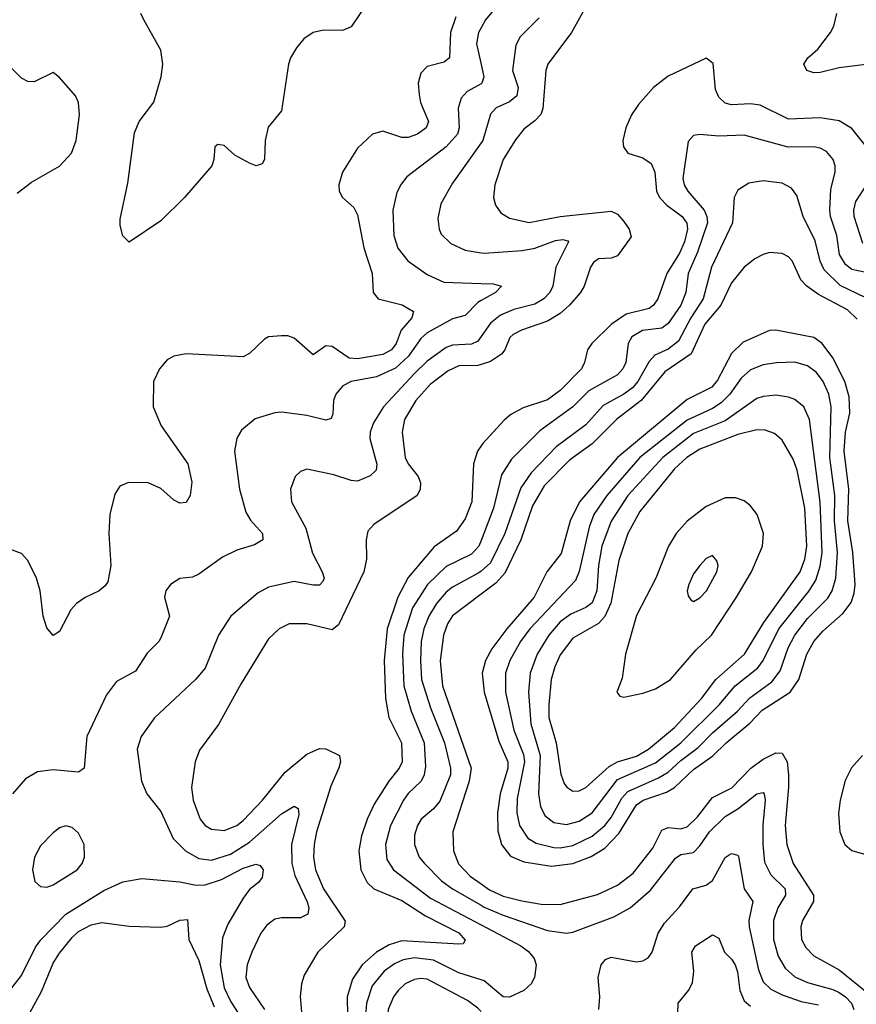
# Model space of a CAD drawing. Header units: inches. Extents: x 1649636 to 1815363, y 506543 to 641975.
# Tile 127 of 256: x 1688545 to 1691184, y 581626 to 584730. Entities that reach past the tile are written whole.
import ezdxf

# ---------------------------------------------------------------- set-up
doc = ezdxf.new("R2010")
doc.units = ezdxf.units.IN
doc.header["$MEASUREMENT"] = 0
doc.layers.add('B6588', color=7, linetype='Continuous')
doc.layers.add('B6598', color=7, linetype='Continuous')

msp = doc.modelspace()

# ---------------------------------------------------------------- linework, layer by layer
at = {"layer": 'B6588', "color": 5}
for points, elevation in [([(1689658.3, 584810), (1689590, 584708.3), (1689563.2, 584696.8), (1689502.5, 584697.5), (1689470.2, 584689.8), (1689441.1, 584670), (1689417.8, 584642.2), (1689398.9, 584610), (1689392.7, 584590), (1689370, 584442.7), (1689328.1, 584391.9), (1689319.2, 584350), (1689316.5, 584290), (1689310, 584276), (1689290.3, 584269.7), (1689270, 584277.7), (1689223.3, 584303.3), (1689190, 584333.3), (1689170, 584337), (1689160.7, 584330), (1689157.1, 584290), (1689150.3, 584269.7), (1689064.9, 584170), (1688990, 584096), (1688890, 584029), (1688870, 584048.7), (1688861.6, 584081.6), (1688861.6, 584101.6), (1688885.3, 584214.7), (1688906.4, 584373.6), (1688921.2, 584410), (1688968.2, 584470), (1688990.5, 584550), (1688996.7, 584590), (1688990, 584634), (1688936.2, 584730), (1688927.1, 584750)], 380), ([(1689920.8, 584739.2), (1689903.8, 584690), (1689900.5, 584610), (1689883.4, 584596.6), (1689830, 584583.2), (1689810, 584562), (1689802, 584530), (1689805, 584495), (1689809.3, 584469.3), (1689834.7, 584410), (1689827.2, 584390), (1689799.7, 584370), (1689770, 584359.4), (1689750, 584359.4), (1689690, 584378.6), (1689657.4, 584370), (1689610, 584325.8), (1689563.2, 584250), (1689551.8, 584210), (1689552.1, 584190), (1689563.2, 584170), (1689598.7, 584138.7), (1689610, 584115.3), (1689630.7, 584010.7), (1689656.1, 583930), (1689659.6, 583870), (1689675.5, 583850), (1689751.4, 583831.4), (1689787.4, 583810), (1689781.5, 583790), (1689748, 583752), (1689731.9, 583710), (1689717.8, 583690), (1689690, 583674.3), (1689610, 583660.8), (1689583.7, 583663.7), (1689530, 583700.2), (1689510, 583701.7), (1689470, 583673.5), (1689410, 583726.2), (1689390, 583733.8), (1689370, 583733.8), (1689330, 583730.8), (1689316.4, 583723.6), (1689270, 583678.3), (1689250, 583667.4), (1689070, 583677.2), (1689030.7, 583669.3), (1689010, 583658.5), (1688985.6, 583630), (1688966.8, 583590), (1688965.7, 583510), (1688990.9, 583450), (1689075, 583330), (1689088.1, 583271.9), (1689082.3, 583230), (1689070, 583208.2), (1689050, 583205.7), (1689030, 583216.9), (1688990, 583252.8), (1688950, 583269.8), (1688888.3, 583271.7), (1688860.6, 583259.4), (1688845.2, 583234.8), (1688829.3, 583170), (1688826, 583110), (1688832.3, 583010), (1688822.4, 582957.6), (1688814.8, 582945.2), (1688795.5, 582930), (1688751.2, 582908.8), (1688724.2, 582890), (1688706.5, 582870), (1688670, 582801.2), (1688650, 582788.7), (1688630, 582812.7), (1688618.8, 582850), (1688608.9, 582930), (1688598, 582970), (1688570, 583025.6), (1688550, 583047.8), (1688510, 583061.7)], 420), ([(1690000, 584704.9), (1689991.7, 584690), (1689985.7, 584654.3), (1690000, 584589.5)], 440), ([(1688536.2, 584183.8), (1688582, 584218), (1688670, 584268.2), (1688708, 584310), (1688723, 584350), (1688733.1, 584430), (1688729.9, 584469.9), (1688720.3, 584490), (1688670, 584547.8), (1688650, 584563.6), (1688590, 584534.2), (1688570, 584535.8), (1688550, 584546), (1688467.3, 584627.3)], 420), ([(1690000, 584528.6), (1689956.2, 584503.8), (1689936.8, 584483.2), (1689928.2, 584451.8), (1689931.3, 584390), (1689925.4, 584370), (1689890, 584329.9), (1689765.5, 584234.5), (1689747.8, 584212.2), (1689734.5, 584185.5), (1689721.9, 584130), (1689725, 584050), (1689737.6, 584010), (1689769.4, 583970), (1689830, 583926.9), (1689882.5, 583902.5), (1690000, 583899.1)], 440), ([(1690000, 584342.3), (1689910, 584214.8), (1689872.7, 584150), (1689863.2, 584103.2), (1689867.5, 584070), (1689874.4, 584054.4), (1689904.7, 584024.7), (1689950, 584003.5), (1690000, 583995.8)], 460), ([(1690000, 583844.6), (1689990, 583839), (1689950, 583798.1), (1689910, 583787.3), (1689830, 583743.4), (1689810, 583725.3), (1689770.9, 583669.1), (1689730, 583631.7), (1689670, 583604.6), (1689590.1, 583589.9), (1689564.4, 583575.6), (1689542, 583550), (1689534.4, 583530), (1689532.4, 583487.6), (1689527.5, 583472.5), (1689510, 583468.1), (1689450, 583482), (1689370, 583492.5), (1689349.3, 583490.7), (1689287.7, 583472.3), (1689243.9, 583436.1), (1689229.1, 583410.9), (1689222, 583370), (1689238.3, 583250), (1689258, 583178), (1689272.8, 583152.8), (1689310.2, 583110), (1689311.7, 583090), (1689284.9, 583075.1), (1689230, 583057.5), (1689184.6, 583035.4), (1689110, 582982.4), (1689090, 582973.1), (1689050, 582968.3), (1689020.3, 582950), (1689006, 582930), (1689001.3, 582910), (1689017.2, 582850), (1688990, 582781.3), (1688984.1, 582770), (1688946.5, 582733.5), (1688910, 582676), (1688850, 582643.5), (1688818.4, 582601.6), (1688756.8, 582470), (1688748.4, 582370), (1688730, 582357.7), (1688650, 582365), (1688600.8, 582359.2), (1688563.3, 582336.7), (1688521.5, 582290)], 440), ([(1690000, 583731.1), (1689990, 583716.9), (1689970, 583707.6), (1689910, 583703.8), (1689890, 583696.5), (1689830, 583653.7), (1689790, 583615.1), (1689692.3, 583510), (1689660.7, 583459.3), (1689650.7, 583430), (1689649.6, 583410), (1689670.8, 583329.2), (1689669.1, 583310), (1689650, 583291.9), (1689610, 583275.9), (1689590, 583277.7), (1689535.5, 583295.5), (1689450, 583312.8), (1689430, 583305.4), (1689413.4, 583290), (1689398.8, 583250), (1689402.2, 583210), (1689447.2, 583127.2), (1689468.4, 583048.4), (1689499.3, 582990), (1689505, 582970), (1689501, 582959), (1689490, 582947.5), (1689470, 582947.2), (1689410, 582959.5), (1689330, 582941.4), (1689296.9, 582923.1), (1689210.2, 582850), (1689172.3, 582790), (1689130, 582686), (1689098.9, 582650), (1688970, 582529.7), (1688928.3, 582470), (1688915, 582430), (1688929.4, 582330), (1688946, 582290), (1688990, 582234), (1689028.3, 582148.3), (1689067.5, 582110), (1689110, 582085.8), (1689150, 582080.3), (1689210, 582099.5), (1689270, 582136.9), (1689370, 582226.7), (1689410, 582251), (1689423.1, 582243.1), (1689424.9, 582224.9), (1689402.2, 582130), (1689403, 582070), (1689412.4, 582032.4), (1689451.4, 581948.6), (1689457, 581930), (1689453.8, 581910), (1689430, 581898.9), (1689370, 581898.6), (1689350, 581893.9), (1689324.4, 581875.6), (1689305.3, 581850), (1689277, 581790), (1689262.3, 581750), (1689258.2, 581710), (1689270, 581678.8), (1689316.6, 581610)], 460), ([(1690000, 583643.5), (1689990, 583640.4), (1689930, 583639.1), (1689896.4, 583623.6), (1689839.9, 583580.1), (1689794, 583530), (1689758.2, 583470), (1689751, 583430), (1689760.3, 583350), (1689769.7, 583330), (1689801.4, 583290), (1689808.6, 583270), (1689807.8, 583250), (1689798.7, 583230), (1689661.7, 583138.3), (1689642.7, 583117.3), (1689637.5, 583090), (1689638.5, 583030), (1689630.1, 582990), (1689550, 582822), (1689530, 582806.2), (1689450, 582825.2), (1689394.2, 582825.8), (1689363.2, 582810), (1689330, 582778.2), (1689242.8, 582637.2), (1689172.1, 582507.9), (1689112.3, 582427.7), (1689098, 582390), (1689086.6, 582310), (1689091.8, 582270), (1689114, 582210), (1689130.1, 582190.1), (1689150, 582178.1), (1689190, 582174), (1689230, 582189.6), (1689250, 582205.9), (1689310.4, 582270), (1689381.8, 582358.2), (1689450, 582415), (1689490, 582432), (1689510, 582431.4), (1689553, 582410), (1689557, 582390), (1689551.6, 582371.6), (1689525.8, 582314.2), (1689480.9, 582170), (1689473.3, 582130), (1689471.9, 582090), (1689478.1, 582050), (1689503.2, 581990), (1689571.8, 581888.2), (1689568.6, 581870), (1689485, 581790), (1689441.7, 581718.3), (1689433.3, 581690), (1689429.5, 581650.5), (1689434.2, 581590)], 480), ([(1690000, 583386.7), (1689988.9, 583370), (1689976.4, 583330), (1689971.3, 583210), (1689950, 583156.5), (1689922.6, 583117.4), (1689851.9, 583068.1), (1689770, 582971.5), (1689737.4, 582910), (1689703.6, 582810), (1689694.5, 582710), (1689698.8, 582590), (1689709.2, 582530), (1689749.3, 582450), (1689750.8, 582390), (1689741.8, 582370), (1689709.1, 582330), (1689663.2, 582256.8), (1689640.5, 582210), (1689623.3, 582156.7), (1689614.2, 582110), (1689620.8, 582050), (1689640.3, 582010), (1689661.7, 581990), (1689750, 581952.8), (1689825, 581905), (1689930, 581850.9), (1689950, 581828.7), (1689943.8, 581816.2), (1689930, 581815.5), (1689750, 581826.5), (1689710, 581813.8), (1689670, 581790.6), (1689624.8, 581750), (1689594.5, 581705.5), (1689577.9, 581650), (1689578.5, 581590)], 520), ([(1690000, 583088.4), (1689992.8, 583070), (1689970, 583045.6), (1689890, 583006.5), (1689830.7, 582949.3), (1689783.5, 582876.5), (1689755.9, 582790), (1689751.7, 582730), (1689756.6, 582630), (1689779.2, 582550), (1689820.2, 582450), (1689824.3, 582375.7), (1689820.4, 582350), (1689810.7, 582330), (1689770, 582290.5), (1689755.5, 582270), (1689714.7, 582190), (1689699, 582130), (1689702.7, 582082.7), (1689724.3, 582050), (1689840.7, 581960.7), (1690000, 581876.4)], 540), ([(1690000, 582992.1), (1689993.5, 582986.5), (1689910, 582941.1), (1689890, 582925.7), (1689859.9, 582890), (1689835.4, 582850), (1689819.4, 582810), (1689811, 582770), (1689808.6, 582708.6), (1689812.3, 582650), (1689840.3, 582560.3), (1689884.2, 582450), (1689903.8, 582370), (1689903.6, 582350), (1689870, 582266.4), (1689850, 582242.8), (1689811.6, 582210), (1689799.3, 582190), (1689790, 582159.3), (1689789.6, 582129.6), (1689804.7, 582090), (1689821.3, 582070), (1689875, 582015), (1689909.5, 581990), (1690000, 581938.2)], 560), ([(1690000, 582918.7), (1689910, 582850.4), (1689894.1, 582825.9), (1689881.6, 582790), (1689871.3, 582708.7), (1689878.2, 582630), (1689968.8, 582370), (1689962.9, 582330), (1689910.8, 582170), (1689913.3, 582110), (1689929, 582069), (1689965.4, 582030), (1690000, 582005.4)], 580), ([(1688498.3, 581650), (1688550, 581717.3), (1688594.3, 581805.7), (1688610.9, 581829.1), (1688690.2, 581909.8), (1688810, 581985), (1688870, 582012.3), (1688930, 582022.2), (1689050, 582011.8), (1689101.8, 582001.8), (1689130, 582003.1), (1689181, 582019), (1689250, 582054.9), (1689290, 582067.3), (1689303.7, 582063.7), (1689313, 582050), (1689310, 582026), (1689298.3, 582010), (1689270, 581988.1), (1689250, 581961.1), (1689201.4, 581878.6), (1689184.3, 581835.7), (1689177.5, 581750), (1689190, 581678), (1689210, 581636.2), (1689252, 581570)], 440), ([(1688571.7, 581590), (1688613.5, 581666.5), (1688650, 581755.3), (1688670, 581787.7), (1688710, 581837.1), (1688730, 581855), (1688770, 581876.6), (1688803.4, 581883.4), (1688890, 581872.7), (1688990, 581869.4), (1689010, 581872.3), (1689050, 581891.7), (1689073.5, 581893.5), (1689078.3, 581830), (1689110, 581764.4), (1689135, 581675), (1689157.9, 581617.9)], 420), ([(1690000, 581703.3), (1689930, 581725.3), (1689850, 581765), (1689790, 581772.2), (1689754.3, 581765.7), (1689726.8, 581753.2), (1689694.8, 581730), (1689656.1, 581683.9), (1689638.7, 581630), (1689636, 581590), (1689639.9, 581550), (1689678.8, 581378.8), (1689717.8, 581290), (1689732.5, 581212.5), (1689767.7, 581130), (1689784.7, 581050), (1689799.1, 581010), (1689821.9, 580970), (1689854, 580934), (1689890, 580909.7), (1689947.6, 580887.6), (1689990, 580819.7), (1690000, 580819)], 540), ([(1690000, 581603), (1689990, 581613.6), (1689957.6, 581637.6), (1689830, 581705.1), (1689810, 581707.8), (1689790, 581704.4), (1689760.9, 581690), (1689738.2, 581670), (1689723.3, 581650), (1689707.4, 581610), (1689703.6, 581570), (1689706.7, 581530), (1689736.3, 581410), (1689770.1, 581330.1), (1689792.6, 581230), (1689839.7, 581130), (1689870, 581040.2), (1689890, 581010.2), (1689910, 580993.2), (1689930, 580986.4), (1690000, 580981.5)], 560)]:
    msp.add_lwpolyline(points, dxfattribs=dict(at, elevation=elevation))
at = {"layer": 'B6588', "color": 5, "elevation": 460}
msp.add_lwpolyline([(1688690, 582188.3), (1688670, 582182), (1688650, 582166.6), (1688610, 582126), (1688591.3, 582090), (1688585.4, 582050), (1688592.7, 582012.7), (1688610, 581997.6), (1688630, 581995.6), (1688650, 582002.2), (1688725.8, 582050), (1688741.4, 582070), (1688749, 582090), (1688747.9, 582130), (1688730, 582165.1), (1688710, 582183.1)], close=True, dxfattribs=at)
at = {"layer": 'B6598', "color": 5}
for points, elevation in [([(1690341.3, 584790), (1690284.8, 584690), (1690210.8, 584590), (1690204.2, 584570), (1690195.1, 584450), (1690188.3, 584431.7), (1690170, 584411.1), (1690134.5, 584385.5), (1690108.3, 584351.7), (1690070, 584289.7), (1690043, 584210), (1690039.7, 584170), (1690045.8, 584145.8), (1690061.9, 584121.9), (1690090, 584104.3), (1690151.5, 584091.5), (1690249.6, 584110.4), (1690410, 584126.5), (1690430, 584117.7), (1690450, 584094.2), (1690467.3, 584070), (1690473.9, 584046.1), (1690430, 583986), (1690410, 583978.1), (1690370, 583976.2), (1690354.9, 583965.1), (1690345.3, 583950), (1690325.6, 583890), (1690313.6, 583870), (1690279.4, 583830), (1690250, 583804.2), (1690210, 583779.6), (1690128.1, 583751.9), (1690101.8, 583738.2), (1690091.2, 583728.8), (1690075.1, 583690), (1690064.4, 583675.6), (1690030, 583652.7), (1690000, 583643.5)], 480), ([(1690050, 584773.6), (1690014, 584730), (1690000, 584704.9)], 440), ([(1691290, 584598.2), (1691130, 584578.4), (1691070, 584564.5), (1691050, 584563.2), (1691027.3, 584570), (1691018, 584590), (1691030.6, 584610), (1691062.2, 584637.8), (1691102.4, 584690), (1691113.3, 584710), (1691122.2, 584750)], 480), ([(1690183.5, 584736.5), (1690123.8, 584676.2), (1690109.5, 584650.5), (1690099.6, 584570), (1690116.6, 584516.6), (1690112.5, 584490), (1690090, 584471), (1690047.8, 584452.2), (1690030, 584432.9), (1690005.4, 584350), (1690000, 584342.3)], 460), ([(1691215.6, 584330), (1691170, 584387.9), (1691130, 584411.9), (1691070, 584421.5), (1690970, 584417), (1690880.7, 584460.7), (1690850, 584465.3), (1690790, 584462.1), (1690770, 584467.1), (1690750, 584486.2), (1690739.3, 584510), (1690732.3, 584592.3), (1690710, 584609.4), (1690590, 584552.9), (1690543.6, 584516.4), (1690497.1, 584462.9), (1690475, 584430), (1690456.5, 584390), (1690447.1, 584350), (1690449, 584330), (1690463.1, 584310), (1690510, 584294.4), (1690536.9, 584276.9), (1690547.7, 584250), (1690553.7, 584190), (1690563, 584170), (1690585.5, 584145.5), (1690634.5, 584110), (1690649.2, 584089.2), (1690651.7, 584070), (1690642, 584030), (1690625.6, 583994.4), (1690585.6, 583930), (1690557.7, 583850), (1690544.1, 583830), (1690530, 583819.9), (1690457.9, 583802.1), (1690411.2, 583770), (1690349.5, 583710), (1690335.7, 583690), (1690326.3, 583650), (1690316.8, 583630), (1690250, 583560.9), (1690210, 583531.8), (1690133.2, 583506.8), (1690094.3, 583485.7), (1690072.4, 583467.6), (1690005.3, 583394.7), (1690000, 583386.7)], 520), ([(1690000, 584589.5), (1690008.7, 584550), (1690002.4, 584530), (1690000, 584528.6)], 440), ([(1691230, 583929.9), (1691170, 583942.6), (1691150, 583958.8), (1691131.1, 583990), (1691122.3, 584050), (1691102.4, 584110), (1691100.1, 584130), (1691103.5, 584196.5), (1691117, 584250), (1691117.3, 584270), (1691110.6, 584290), (1691090, 584314.6), (1691070, 584325.6), (1691050, 584329.9), (1690968.6, 584328.6), (1690830, 584366.9), (1690750, 584363.6), (1690690, 584368.5), (1690670, 584365.6), (1690653.8, 584346.2), (1690636.6, 584230), (1690640.4, 584210), (1690652, 584190), (1690703.5, 584130), (1690712.7, 584110), (1690714.2, 584090), (1690682.3, 583997.7), (1690653.3, 583930), (1690645.6, 583870), (1690629.7, 583830), (1690590, 583772.9), (1690570, 583757.4), (1690509.5, 583750.5), (1690475.7, 583730), (1690464, 583710), (1690456.3, 583650), (1690447.5, 583630), (1690430, 583611), (1690340.1, 583559.9), (1690290, 583509.5), (1690185.8, 583434.2), (1690095.6, 583344.4), (1690064.2, 583295.8), (1690039.7, 583190), (1690000, 583088.4)], 540), ([(1691213.8, 583853.8), (1691132.7, 583892.7), (1691082.1, 583942.1), (1691069.4, 583969.4), (1691053.5, 584033.5), (1691016.4, 584110), (1690996.1, 584176.1), (1690979, 584199), (1690950, 584214.9), (1690890, 584222.9), (1690844.7, 584215.3), (1690810, 584192.8), (1690798.6, 584170), (1690792.9, 584090), (1690726.6, 583950), (1690700.5, 583850), (1690661.8, 583790), (1690622.9, 583717.1), (1690590, 583691.6), (1690547.7, 583672.3), (1690530, 583652.7), (1690494.6, 583590), (1690478.2, 583570), (1690450, 583549.3), (1690385.7, 583514.3), (1690330, 583452.7), (1690236.5, 583383.5), (1690158.2, 583301.8), (1690125.8, 583254.2), (1690075.1, 583110), (1690030, 583017.8), (1690000, 582992.1)], 560), ([(1691204.4, 584024.4), (1691176.6, 584110), (1691175.6, 584130), (1691182.3, 584157.7), (1691229.9, 584230)], 520), ([(1690000, 583995.8), (1690010, 583994.3), (1690130, 584002.4), (1690170, 584010.5), (1690234.6, 584034.6), (1690257.8, 584037.8), (1690273.5, 584033.5), (1690275.5, 584030), (1690235.4, 583950), (1690226, 583890), (1690216.6, 583870), (1690197.8, 583850), (1690170, 583833.4), (1690103.2, 583816.8), (1690061, 583799), (1690030, 583773.7), (1690000, 583731.1)], 460), ([(1691186.7, 583786.7), (1691155.6, 583815.6), (1691064, 583864), (1691027.7, 583890), (1691008.8, 583910), (1690981.1, 583970), (1690970, 583982.8), (1690950, 583993.5), (1690910, 583996.5), (1690890, 583989.8), (1690863.5, 583976.5), (1690830, 583949.8), (1690790, 583900.7), (1690756, 583830), (1690706.2, 583770), (1690663.3, 583676.7), (1690579.6, 583620.4), (1690505.5, 583530), (1690428.7, 583471.3), (1690350, 583392.9), (1690278.5, 583341.5), (1690199.5, 583260.5), (1690162, 583198), (1690125.1, 583090), (1690074.7, 582985.3), (1690046.3, 582953.7), (1690000, 582918.7)], 580), ([(1690000, 583899.1), (1690038, 583898), (1690064.4, 583890), (1690045.2, 583870), (1690000, 583844.6)], 440), ([(1690000, 582005.4), (1690026.6, 581986.6), (1690070, 581967.4), (1690128.3, 581951.7), (1690190, 581941.9), (1690250, 581941), (1690367.4, 581972.6), (1690430, 582001.3), (1690480.1, 582039.9), (1690541.8, 582118.2), (1690570, 582174.7), (1690590, 582183.3), (1690630, 582179.4), (1690650, 582185.5), (1690683, 582217), (1690730, 582278.2), (1690791.2, 582308.8), (1690851.3, 582370), (1690890, 582399.1), (1690930, 582419), (1690950, 582417.5), (1690965.1, 582390), (1690969.3, 582350), (1690970.1, 582310.1), (1690959.1, 582190), (1690964.5, 582130), (1690984.1, 582070), (1691049.1, 581970), (1691049.1, 581950), (1691013.9, 581890), (1691008.6, 581870), (1691010.7, 581830), (1691024.8, 581804.8), (1691050, 581778.9), (1691130, 581735), (1691230, 581653.5)], 580), ([(1691202.9, 582410), (1691168.7, 582371.3), (1691148.1, 582331.9), (1691132.7, 582270), (1691127.6, 582227.6), (1691131.9, 582170), (1691147.9, 582130), (1691170, 582111), (1691250, 582087.3)], 620), ([(1690000, 581938.2), (1690010, 581932.5), (1690070, 581906.5), (1690210, 581858.9), (1690270, 581850.7), (1690290, 581853.8), (1690418.5, 581901.5), (1690470, 581930.1), (1690534.5, 581985.5), (1690613.7, 582086.3), (1690630, 582098.1), (1690670, 582104.1), (1690690, 582125.1), (1690720.3, 582170), (1690770, 582218.4), (1690810, 582242.7), (1690870, 582289.4), (1690890, 582294), (1690892.7, 582290), (1690896.3, 582270), (1690888.7, 582191.3), (1690888.4, 582130), (1690893.6, 582073.6), (1690913.7, 582033.7), (1690959.6, 581990), (1690960.3, 581970), (1690936.3, 581930), (1690922.2, 581890), (1690922.7, 581830), (1690937.6, 581777.6), (1690959.7, 581739.7), (1690990, 581712.1), (1691030, 581694.4), (1691110, 581673), (1691130, 581663.3), (1691150, 581650), (1691168.3, 581630), (1691176.2, 581610)], 560), ([(1690371.8, 581610), (1690375, 581650), (1690369.9, 581710), (1690379.4, 581750), (1690392.5, 581767.5), (1690410, 581775.1), (1690490, 581760.2), (1690510, 581763.2), (1690527.3, 581772.7), (1690539.3, 581790), (1690559.2, 581850), (1690578.2, 581881.8), (1690626.4, 581933.6), (1690667.9, 581990), (1690710, 582001.8), (1690730, 582016.6), (1690770, 582089.1), (1690782.6, 582097.4), (1690790, 582101.8), (1690810, 582096.5), (1690812.2, 582092.2), (1690829.6, 581990), (1690856.8, 581950), (1690844.4, 581890), (1690845.3, 581870), (1690874.7, 581734.7), (1690890, 581697.1), (1690914.1, 581674.1), (1690950, 581655.8), (1691010, 581634.6), (1691064.3, 581624.3)], 540), ([(1690000, 581876.4), (1690125.5, 581810), (1690150, 581792.3), (1690167.7, 581770), (1690173.8, 581750), (1690168.4, 581710), (1690158.1, 581690), (1690135.4, 581670), (1690090, 581648.8), (1690070, 581649.9), (1690010, 581700.1), (1690000, 581703.3)], 540), ([(1690619.2, 581570), (1690622.2, 581630), (1690654.5, 581670), (1690666.5, 581693.5), (1690670.9, 581730), (1690665, 581790), (1690676.8, 581810), (1690730, 581845.2), (1690750, 581834.4), (1690768.3, 581790), (1690790, 581768.4), (1690801.2, 581750), (1690808.5, 581728.5), (1690816.5, 581670), (1690830, 581637.3), (1690850, 581620.6)], 520)]:
    msp.add_lwpolyline(points, dxfattribs=dict(at, elevation=elevation))
for points, elevation in [([(1690930, 583751.5), (1690910, 583750.4), (1690826.5, 583713.5), (1690790, 583677.5), (1690745.6, 583594.4), (1690728.1, 583571.9), (1690650, 583533.3), (1690430.4, 583350), (1690310.8, 583210), (1690280.7, 583150), (1690252.3, 583047.7), (1690207.1, 582990), (1690167.8, 582910), (1690081.3, 582810), (1690033.6, 582746.4), (1690013.5, 582710), (1690003.9, 582670), (1690010.1, 582610), (1690056, 582456), (1690084.2, 582390), (1690084, 582370), (1690060.1, 582290), (1690051.8, 582230), (1690052.5, 582172.5), (1690064.9, 582130), (1690093.4, 582093.4), (1690135.1, 582075.1), (1690221.7, 582061.7), (1690290, 582069.5), (1690347.5, 582092.5), (1690390, 582118.5), (1690435, 582165), (1690490, 582254.8), (1690511.2, 582270), (1690585, 582295), (1690610, 582309.7), (1690670, 582366.7), (1690731.1, 582408.9), (1690773.1, 582450), (1690848, 582512), (1690887.1, 582552.9), (1690974.6, 582610), (1691002.2, 582650), (1691028.1, 582730), (1691049.9, 582770), (1691077.8, 582802.2), (1691141.4, 582858.6), (1691167.2, 582892.8), (1691177.4, 582922.6), (1691180.3, 582950), (1691172.3, 583050), (1691157.3, 583150), (1691159.7, 583250), (1691145.6, 583370), (1691149.5, 583430), (1691163, 583490), (1691161.6, 583541.6), (1691148, 583590), (1691110, 583664.7), (1691076, 583710), (1691050, 583728.5)], 620), ([(1690990, 583650.9), (1690931.5, 583648.5), (1690890, 583642.5), (1690850, 583626.2), (1690820.1, 583599.9), (1690784.8, 583550), (1690757.4, 583522.6), (1690730, 583504.7), (1690650, 583467.7), (1690500.9, 583350), (1690396.4, 583230), (1690355.9, 583170), (1690341.1, 583130), (1690309.2, 582990.8), (1690298, 582962), (1690153.8, 582810), (1690124.7, 582770), (1690090.9, 582710), (1690077, 582670), (1690077.6, 582610), (1690103.4, 582490), (1690133.7, 582413.7), (1690137.5, 582390), (1690114.4, 582274.4), (1690113.2, 582230), (1690121.3, 582190), (1690147.3, 582150), (1690174.2, 582134.2), (1690230, 582120.2), (1690250, 582119.1), (1690290, 582126.5), (1690350, 582156.2), (1690390, 582189.3), (1690410, 582214.9), (1690444, 582276), (1690463.2, 582296.8), (1690560.2, 582339.8), (1690590, 582357.8), (1690630, 582394.9), (1690684.4, 582435.6), (1690730, 582482.3), (1690809.1, 582550), (1690847.4, 582592.6), (1690917.7, 582642.3), (1690943, 582677), (1690968.7, 582750), (1690989.6, 582790), (1691030, 582842.2), (1691093.5, 582906.5), (1691107.8, 582930), (1691118.6, 582970), (1691124.8, 583050), (1691115, 583150), (1691115.5, 583230), (1691100.7, 583350), (1691103.9, 583510), (1691097.1, 583550), (1691079.3, 583590), (1691058.1, 583618.1), (1691030, 583639.6)], 640), ([(1690930, 583546.1), (1690890, 583542.9), (1690870, 583535.8), (1690770, 583465.4), (1690670, 583425.7), (1690573.2, 583350), (1690463.2, 583230), (1690410.8, 583149.2), (1690381, 583070), (1690370.6, 583010), (1690365.5, 582930), (1690350, 582891.7), (1690330, 582877.2), (1690283.5, 582856.5), (1690250, 582831.5), (1690213.8, 582790), (1690177.1, 582730), (1690154.9, 582670), (1690149.4, 582610), (1690157.4, 582510), (1690186.2, 582410), (1690181.1, 582290), (1690187.1, 582250), (1690201.5, 582221.5), (1690230, 582199.1), (1690270, 582192.7), (1690310, 582203.3), (1690350.8, 582230), (1690430, 582334.3), (1690550, 582387.6), (1690629.8, 582450.2), (1690751.4, 582570), (1690802, 582630), (1690872.8, 582687.2), (1690889.5, 582710.5), (1690939.5, 582810), (1691035.4, 582930), (1691056.3, 582963.7), (1691070, 583007.9), (1691076.3, 583050), (1691069.7, 583209.7), (1691035.9, 583470), (1691018.1, 583510), (1690990, 583533.3), (1690970, 583540.8)], 660), ([(1690870, 583437.1), (1690810, 583422.5), (1690690, 583376.5), (1690648.7, 583350), (1690610, 583314.4), (1690500.7, 583179.3), (1690462.7, 583110), (1690434.4, 583025.6), (1690409.1, 582890.9), (1690390.9, 582849.1), (1690370, 582826.7), (1690290, 582780.7), (1690250, 582727.7), (1690232.8, 582690), (1690221.6, 582650), (1690213.4, 582570), (1690214.1, 582530), (1690237.3, 582450), (1690251.6, 582351.6), (1690262.4, 582322.4), (1690270.1, 582310.1), (1690290, 582298), (1690310, 582299.5), (1690330, 582309.1), (1690403.8, 582376.2), (1690430, 582390.1), (1690490, 582408.8), (1690528, 582430), (1690610, 582498.4), (1690695, 582590), (1690741, 582650), (1690830.7, 582730), (1690892.1, 582830), (1691006.3, 582990), (1691021.7, 583030), (1691028, 583070), (1691021.8, 583190), (1690997, 583310), (1690985, 583345), (1690950, 583404.6), (1690926, 583426), (1690895.8, 583435.8)], 680), ([(1690770, 583223), (1690710, 583195.1), (1690650, 583149.2), (1690615.9, 583110), (1690591, 583070), (1690551.3, 582970), (1690490, 582851.6), (1690455.2, 582730), (1690445.3, 582654.7), (1690428.5, 582610), (1690438, 582598), (1690450, 582594.4), (1690510, 582607.3), (1690550, 582620.8), (1690597.2, 582650), (1690677.8, 582742.2), (1690726.5, 582790), (1690805.9, 582910), (1690852.7, 582990), (1690887.9, 583070), (1690891.4, 583110), (1690870.7, 583170.7), (1690850, 583197.7), (1690830, 583213.3), (1690803, 583223)], 720), ([(1690730, 583040.9), (1690710, 583031.6), (1690690, 583009.6), (1690670, 582982.9), (1690655.2, 582950), (1690650.3, 582930), (1690653.7, 582913.7), (1690661.7, 582901.7), (1690670, 582895.5), (1690690, 582907.2), (1690710.7, 582930), (1690743.5, 582990), (1690747.6, 583010), (1690743.9, 583023.9)], 740)]:
    msp.add_lwpolyline(points, close=True, dxfattribs=dict(at, elevation=elevation))

doc.saveas('drawing.dxf')
